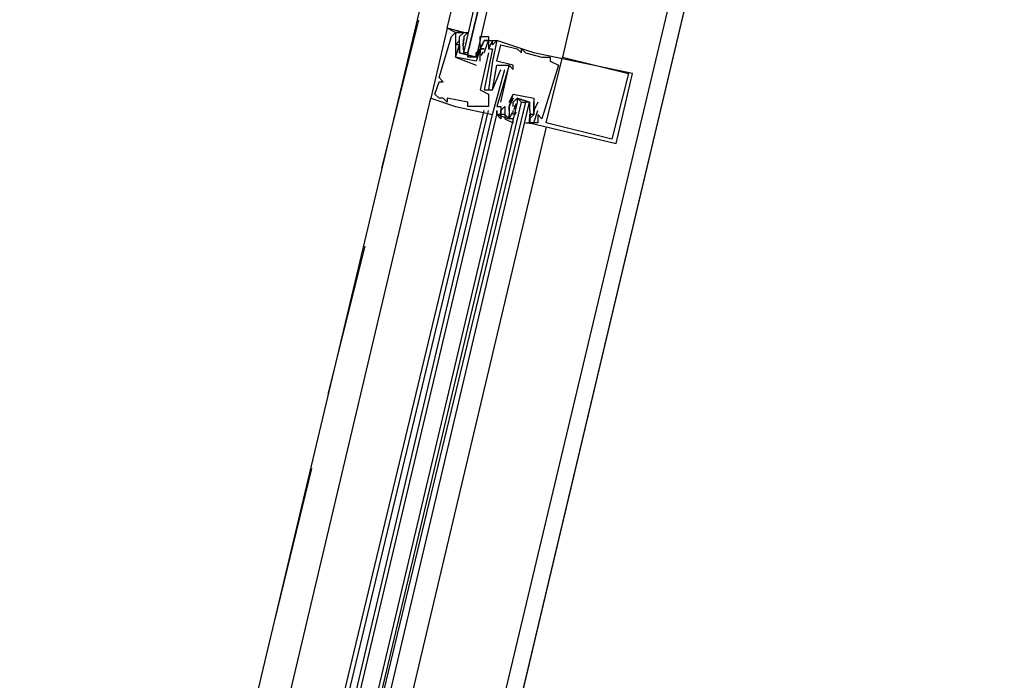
# Model space of a CAD drawing. Header units: feet. Extents: x -79 to 198, y -22 to 181.
# Tile 223 of 256: x 114.68 to 117.87, y 137.78 to 139.93. Entities that reach past the tile are written whole.
import ezdxf

# ---------------------------------------------------------------- set-up
doc = ezdxf.new("R2010")
doc.units = ezdxf.units.FT
doc.layers.add('A-LINEA', color=7, linetype='CONTINUOUS')

msp = doc.modelspace()

# ---------------------------------------------------------------- linework, layer by layer
at = {"layer": 'A-LINEA'}
for p, q in [((117.8667, 144.3111), (114.9067, 131.8311)), ((116.7867, 143.3644), (115.0533, 136.0711)), ((117.5467, 143.1778), (115.8133, 135.8978)), ((115.9733, 139.9244), (115.8533, 139.4444)), ((116.0667, 139.8978), (116.0667, 139.8978)), ((116.0933, 139.8844), (116.0933, 139.8844)), ((116.12, 139.8844), (116.12, 139.8844)), ((116.08, 139.8711), (116.08, 139.8711)), ((116.1067, 139.8711), (116.1067, 139.8711)), ((116.1067, 139.8578), (116.1067, 139.8578)), ((116.1191, 139.8288), (116.1186, 139.8492)), ((116.1199, 139.848), (116.1188, 139.8598)), ((116.1192, 139.8426), (116.119, 139.8609)), ((116.12, 139.8711), (116.12, 139.8711)), ((116.12, 139.8711), (116.12, 139.8578)), ((116.12, 139.8578), (116.12, 139.8578)), ((116.1733, 139.8578), (116.1733, 139.8578)), ((116.1733, 139.8444), (116.1733, 139.8578)), ((116.1836, 139.8537), (116.1752, 139.8375)), ((116.1818, 139.8467), (116.1756, 139.8365)), ((116.1867, 139.8578), (116.1867, 139.8578)), ((116.2, 139.8578), (116.2, 139.8578)), ((116.2133, 139.8578), (116.2133, 139.8578)), ((116.2267, 139.8578), (116.2267, 139.8578)), ((116.2267, 139.8578), (116.2267, 139.8578)), ((116.0933, 139.8444), (116.0933, 139.8444)), ((116.0933, 139.8444), (116.0933, 139.8444)), ((116.1067, 139.8444), (116.1067, 139.8444)), ((116.1199, 139.8213), (116.1188, 139.8332)), ((116.12, 139.8311), (116.12, 139.8311)), ((116.1333, 139.8178), (116.1333, 139.8044)), ((116.16, 139.8444), (116.16, 139.8444)), ((116.16, 139.8178), (116.16, 139.8178)), ((116.1714, 139.8283), (116.1617, 139.8103)), ((116.1733, 139.8444), (116.1733, 139.8444)), ((116.1733, 139.8311), (116.1733, 139.8311)), ((116.1733, 139.8311), (116.1733, 139.8311)), ((116.1733, 139.7911), (116.1733, 139.8178)), ((116.1733, 139.8178), (116.1733, 139.8178)), ((116.1818, 139.82), (116.1756, 139.8099)), ((116.1867, 139.8311), (116.1867, 139.8311)), ((116.1867, 139.8311), (116.1867, 139.8311)), ((116.1867, 139.8178), (116.1867, 139.8178)), ((116.2, 139.8444), (116.2, 139.8444)), ((116.2, 139.8311), (116.2, 139.8311)), ((116.2, 139.8311), (116.2, 139.8311)), ((116.2, 139.8178), (116.2, 139.8178)), ((116.2133, 139.8444), (116.2133, 139.8444)), ((116.2133, 139.8311), (116.2133, 139.8311)), ((116.24, 139.8444), (116.24, 139.8444)), ((116.2933, 139.8311), (116.2933, 139.8311)), ((116.3067, 139.8311), (116.3067, 139.8311)), ((116.3067, 139.8178), (116.3067, 139.8178)), ((116.32, 139.8178), (116.32, 139.8178)), ((116.3467, 139.8178), (116.3467, 139.8178)), ((116.0933, 139.8044), (116.0933, 139.8044)), ((116.0933, 139.8044), (116.0933, 139.8044)), ((116.16, 139.7911), (116.16, 139.7911)), ((116.16, 139.7911), (116.16, 139.7911)), ((116.1733, 139.7911), (116.1733, 139.7911)), ((116.2133, 139.7911), (116.2133, 139.7911)), ((116.2267, 139.7911), (116.2267, 139.7911)), ((116.3733, 139.8044), (116.3733, 139.8044)), ((116.4, 139.8044), (116.4, 139.8044)), ((116.4, 139.7911), (116.4, 139.7911)), ((116.44, 139.8044), (116.44, 139.8044)), ((116.16, 139.7778), (116.16, 139.7778)), ((116.2267, 139.7778), (116.2267, 139.7778)), ((116.24, 139.7644), (116.24, 139.7644)), ((116.2533, 139.7644), (116.2533, 139.7644)), ((116.2667, 139.7778), (116.2667, 139.7778)), ((116.2667, 139.7778), (116.2667, 139.7778)), ((116.28, 139.7778), (116.28, 139.7778)), ((116.28, 139.7644), (116.28, 139.7644)), ((116.4267, 139.7778), (116.4267, 139.7778)), ((116.6533, 139.7511), (116.6533, 139.7511)), ((116.6667, 139.7511), (116.6667, 139.7511)), ((116.04, 139.7378), (116.04, 139.7378)), ((116.04, 139.7244), (116.04, 139.7244)), ((116.0533, 139.7244), (116.0533, 139.7244)), ((116.1733, 139.6978), (116.1733, 139.6978)), ((116.1867, 139.6978), (116.1867, 139.6978)), ((116.2, 139.6978), (116.2, 139.6978)), ((116.2133, 139.6978), (116.2133, 139.6978)), ((116.2133, 139.6978), (116.2133, 139.6978)), ((115.2533, 136.4578), (116.0133, 139.6711)), ((116.0133, 139.6711), (116.0133, 139.6711)), ((116.0267, 139.6844), (116.0267, 139.6844)), ((116.04, 139.6711), (116.04, 139.6711)), ((116.0533, 139.6711), (116.0533, 139.6711)), ((116.0667, 139.6711), (116.0667, 139.6711)), ((116.0667, 139.6578), (116.0667, 139.6578)), ((116.1333, 139.6578), (116.1333, 139.6578)), ((116.2, 139.6844), (116.2, 139.6844)), ((116.24, 139.6578), (116.24, 139.6578)), ((116.2667, 139.6578), (116.2667, 139.6578)), ((116.28, 139.6844), (116.28, 139.6844)), ((116.28, 139.6844), (116.28, 139.6844)), ((116.28, 139.6578), (116.28, 139.6578)), ((116.3333, 139.6578), (116.2933, 139.6711)), ((116.3067, 139.6578), (116.32, 139.6578)), ((116.3467, 139.6711), (116.3467, 139.6711)), ((116.3467, 139.6711), (116.3467, 139.6711)), ((116.36, 139.6578), (116.36, 139.6578)), ((115.4133, 136.4178), (116.1867, 139.6311)), ((115.4267, 136.4044), (116.2, 139.6311)), ((116.0933, 139.6444), (116.0933, 139.6444)), ((116.1333, 139.6444), (116.1333, 139.6444)), ((116.1467, 139.6444), (116.1467, 139.6444)), ((116.16, 139.6444), (116.16, 139.6444)), ((116.2, 139.6444), (116.2, 139.6444)), ((116.2267, 139.6444), (116.2267, 139.6444)), ((116.2267, 139.6311), (116.2267, 139.6311)), ((116.24, 139.6444), (116.24, 139.6444)), ((116.24, 139.6444), (116.24, 139.6444)), ((116.24, 139.6311), (116.24, 139.6311)), ((116.24, 139.6311), (116.24, 139.6311)), ((116.2533, 139.6444), (116.2533, 139.6444)), ((116.2533, 139.6444), (116.2533, 139.6444)), ((116.2667, 139.6444), (116.2667, 139.6444)), ((116.2667, 139.6444), (116.2667, 139.6444)), ((116.2667, 139.6444), (116.2667, 139.6444)), ((116.2667, 139.6311), (116.2667, 139.6311)), ((116.2667, 139.6311), (116.2667, 139.6311)), ((116.2697, 139.6085), (116.2781, 139.6247)), ((116.28, 139.6311), (116.28, 139.6311)), ((116.28, 139.6178), (116.28, 139.6311)), ((116.282, 139.6339), (116.2916, 139.6519)), ((116.2848, 139.6422), (116.2911, 139.6524)), ((116.2848, 139.6155), (116.2911, 139.6257)), ((116.3333, 139.6444), (116.3333, 139.6444)), ((116.3342, 139.6334), (116.3348, 139.613)), ((116.3467, 139.6311), (116.3467, 139.6311)), ((116.3467, 139.6311), (116.3467, 139.6311)), ((116.3468, 139.6409), (116.3478, 139.6291)), ((116.36, 139.6311), (116.36, 139.6311)), ((115.4533, 136.4044), (116.2133, 139.6178)), ((115.4667, 136.4044), (116.2267, 139.6178)), ((116.2133, 139.6178), (116.2133, 139.6178)), ((116.2267, 139.6178), (116.2267, 139.6178)), ((116.2267, 139.6178), (116.2267, 139.6178)), ((116.2267, 139.6178), (116.2267, 139.6178)), ((116.2267, 139.6178), (116.2267, 139.6178)), ((116.2267, 139.6178), (116.2267, 139.6178)), ((116.24, 139.6178), (116.24, 139.6178)), ((116.24, 139.6178), (116.24, 139.6178)), ((116.2533, 139.6178), (116.2533, 139.6178)), ((116.2667, 139.6178), (116.2667, 139.6178)), ((116.2667, 139.6044), (116.2667, 139.6044)), ((116.28, 139.6044), (116.28, 139.6044)), ((116.32, 139.6044), (116.32, 139.6044)), ((116.3333, 139.6178), (116.3333, 139.6178)), ((116.3333, 139.6178), (116.3333, 139.6044)), ((116.3333, 139.6178), (116.3333, 139.6178)), ((116.3333, 139.6044), (116.3333, 139.6044)), ((116.3333, 139.5911), (116.3333, 139.5911)), ((116.3335, 139.6143), (116.3345, 139.6024)), ((116.3341, 139.6063), (116.3344, 139.588)), ((116.3467, 139.6178), (116.3467, 139.6178)), ((116.3467, 139.5911), (116.3467, 139.5911)), ((116.36, 139.6178), (116.36, 139.6178)), ((116.36, 139.5911), (116.36, 139.5911)), ((116.3733, 139.6044), (116.3733, 139.6044)), ((116.3867, 139.5911), (116.3867, 139.5911)), ((116.3867, 139.5778), (115.6267, 136.3644)), ((116.6, 139.5378), (116.6, 139.5378)), ((116.6133, 139.5244), (116.6133, 139.5244)), ((115.8, 139.1911), (115.68, 138.7111)), ((115.6267, 138.4711), (115.5067, 137.9778))]:
    msp.add_line(p, q, dxfattribs=at)
for points in [[(103.1067, 159.3911), (103.0667, 159.2178), (102.5733, 157.1111), (102.8667, 156.9378), (100.9867, 148.9911), (103.5867, 148.3778), (103.4267, 147.7244), (111.4267, 145.8444), (113.8133, 145.2711), (117.8667, 144.3111), (114.9067, 131.8311), (119.4533, 130.7511), (119.2933, 130.0978), (122, 129.4578), (128.0267, 128.0444), (124.1867, 111.8044), (124.44, 111.7378), (125.7867, 111.4178), (129.48, 110.5511), (135.96, 109.0178), (135.88, 108.6844), (141.96, 107.2578)], [(103.1067, 159.3911), (103.0667, 159.2178), (102.5733, 157.1111), (102.8667, 156.9378), (100.9867, 148.9911), (103.5867, 148.3778), (103.4267, 147.7244), (111.4267, 145.8444), (113.8133, 145.2711), (117.8667, 144.3111), (114.9067, 131.8311), (119.4533, 130.7511), (119.2933, 130.0978), (122, 129.4578), (128.0267, 128.0444), (124.1867, 111.8044), (124.44, 111.7378), (125.7867, 111.4178), (129.48, 110.5511), (135.96, 109.0178), (135.88, 108.6844), (141.96, 107.2578)], [(117.2533, 143.2444), (116.8267, 141.4711), (116.44, 139.8044)], [(116.0933, 139.8844), (116.0933, 139.8844), (116.0667, 139.8978), (116.4667, 141.5644)], [(116.56, 141.5378), (116.16, 139.8044), (116.1467, 139.8044), (116.1333, 139.8044), (116.1333, 139.8178), (116.5467, 141.5378), (116.1333, 139.8178), (116.12, 139.8178), (116.52, 141.5378)], [(116.0667, 139.8978), (116.0133, 139.6711), (116.0933, 139.6444), (116.2133, 139.6178), (116.2533, 139.7644)], [(116.0267, 139.6844), (116.04, 139.7244), (116.0533, 139.7244), (116.04, 139.7378), (116.08, 139.8711), (116.0933, 139.8844), (116.0933, 139.8444), (116.0933, 139.8444), (116.0933, 139.8044), (116.0933, 139.8044), (116.16, 139.7778)], [(116.1067, 139.8711), (116.12, 139.8844), (116.0667, 139.8978)], [(116.0933, 139.8844), (116.0933, 139.8844), (116.0667, 139.8978)], [(116.0933, 139.8844), (116.0933, 139.8844), (116.0667, 139.8978)], [(116.1733, 139.8578), (116.1733, 139.8711), (116.2, 139.8711), (116.2, 139.8578), (116.1867, 139.8578), (116.1733, 139.8311), (116.1733, 139.8178), (116.16, 139.8044), (116.1067, 139.8178), (116.1067, 139.8444), (116.1067, 139.8711), (116.12, 139.8844), (116.0933, 139.8844), (116.1067, 139.8844), (116.1333, 139.8844), (116.12, 139.8711)], [(116.1733, 139.8444), (116.1733, 139.8311), (116.1867, 139.8311), (116.1733, 139.8311), (116.16, 139.7911), (116.0933, 139.8044), (116.1067, 139.8444), (116.0933, 139.8444), (116.1067, 139.8578)], [(116.1867, 139.8178), (116.2, 139.8578), (116.2, 139.8444), (116.2, 139.8311), (116.2, 139.8311)], [(116.1867, 139.8578), (116.2267, 139.8578), (116.2133, 139.8444), (116.2133, 139.8578), (116.2, 139.8311), (116.2133, 139.8311), (116.1867, 139.6978), (116.2133, 139.6978), (116.24, 139.7644), (116.24, 139.7644)], [(116.3333, 139.5911), (116.6133, 139.5244), (116.6667, 139.7511), (116.3467, 139.8178), (116.2267, 139.8578), (116.2133, 139.7911), (116.2, 139.6978)], [(116.2, 139.8178), (116.1733, 139.6978), (116.2, 139.6844), (116.2, 139.6444), (116.16, 139.6444), (116.1467, 139.6444), (116.1333, 139.6444), (116.1333, 139.6578), (116.0667, 139.6711), (116.0667, 139.6578), (116.0533, 139.6711), (116.04, 139.6711), (116.0267, 139.6844)], [(116.1067, 139.8444), (116.1067, 139.8311), (116.1067, 139.8178), (116.16, 139.8044), (116.16, 139.8178), (116.1733, 139.8311)], [(116.24, 139.6578), (116.2667, 139.7778), (116.28, 139.7644), (116.28, 139.7778), (116.2267, 139.7911), (116.24, 139.8444), (116.2933, 139.8311), (116.3067, 139.8178), (116.3067, 139.8311), (116.32, 139.8178), (116.3733, 139.8044), (116.4, 139.8044), (116.4, 139.7911), (116.4267, 139.7778), (116.3733, 139.6044), (116.36, 139.6178), (116.36, 139.5911), (116.3467, 139.5911), (116.36, 139.6311)], [(116.6533, 139.7511), (116.6, 139.5378), (116.3867, 139.5911), (116.44, 139.8044), (116.6533, 139.7511)], [(116.2133, 139.6978), (116.2267, 139.7778), (116.2667, 139.7778), (116.2267, 139.6444), (116.24, 139.6444), (116.24, 139.6311), (116.24, 139.6178), (116.2267, 139.6178), (116.2267, 139.6311), (116.2267, 139.6178), (116.2667, 139.6044), (116.2667, 139.6178), (116.2667, 139.6178)], [(115.56, 136.3778), (116.3333, 139.6578), (116.32, 139.6578), (115.5333, 136.3911), (116.3067, 139.6578), (116.2933, 139.6711), (116.2933, 139.6578), (115.52, 136.3911)], [(116.28, 139.6711), (116.2667, 139.6444), (116.2667, 139.6178), (116.2667, 139.6044), (116.2533, 139.6178), (116.2533, 139.6044), (116.28, 139.5911), (116.28, 139.6044), (116.2667, 139.6044)], [(116.2667, 139.6578), (116.28, 139.6844), (116.28, 139.6844), (116.3467, 139.6711), (116.3467, 139.6711)], [(116.2667, 139.6311), (116.2667, 139.6444), (116.2667, 139.6311), (116.2667, 139.6444), (116.28, 139.6844), (116.3467, 139.6711), (116.3467, 139.6311)], [(116.28, 139.6444), (116.28, 139.6578), (116.2933, 139.6711), (116.3333, 139.6578), (116.3333, 139.6444), (116.3333, 139.6311)], [(116.32, 139.5911), (116.3467, 139.5911), (116.3333, 139.5911), (116.3333, 139.6044), (116.3467, 139.6178), (116.3467, 139.6311), (116.3467, 139.6578)], [(116.36, 139.6578), (116.3467, 139.6311), (116.3467, 139.6311)], [(116.2533, 139.6444), (116.2533, 139.6178), (116.24, 139.6178), (116.24, 139.6311), (116.2533, 139.6444)], [(116.3467, 139.6311), (116.3467, 139.6178), (116.3333, 139.6178)], [(116.24, 139.6178), (116.24, 139.6044), (116.2267, 139.6178)], [(116.24, 139.6178), (116.24, 139.6044), (116.2267, 139.6178)], [(116.24, 139.6178), (116.24, 139.6044), (116.2267, 139.6178)]]:
    msp.add_lwpolyline(points, dxfattribs=at)

doc.saveas('drawing.dxf')
